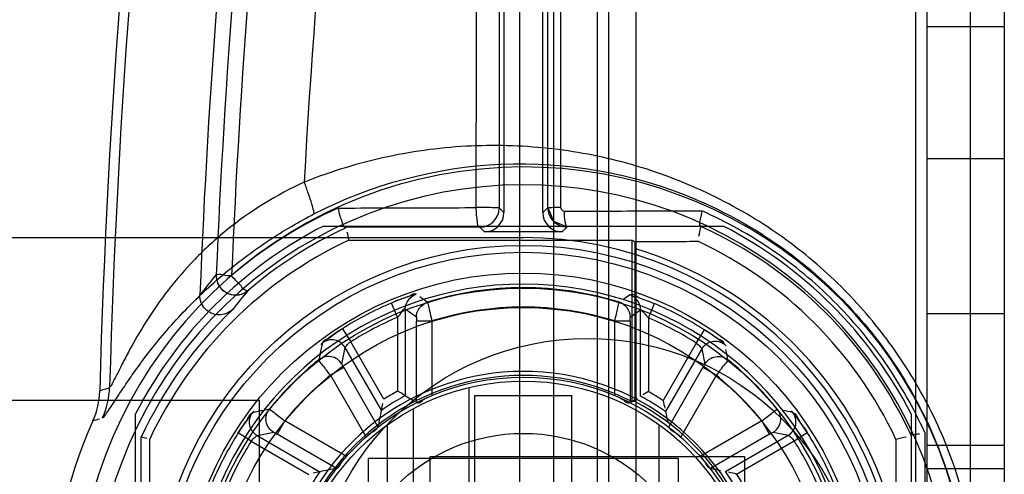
# Model space of a CAD drawing. Header units: millimetres. Extents: x 207 to 812, y 101 to 1295.
# Tile 15 of 55: x 243 to 268, y 725 to 736. Entities that reach past the tile are written whole.
import ezdxf

# ---------------------------------------------------------------- set-up
doc = ezdxf.new("R2010")
doc.units = ezdxf.units.MM
doc.header["$LTSCALE"] = 91.508876
doc.layers.get('0').update_dxf_attribs({"linetype": 'CONTINUOUS'})

msp = doc.modelspace()

# ---------------------------------------------------------------- linework, layer by layer
at = {"color": 7, "linetype": 'Continuous'}
for p, q in [((255.64, 1243.881), (255.64, 173.181)), ((256.519, 1243.881), (256.519, 173.181)), ((257.64, 1243.881), (257.64, 173.181)), ((257.933, 1243.881), (257.933, 173.181)), ((258.64, 1243.881), (258.64, 173.181)), ((265.847, 1243.881), (265.847, 173.181)), ((266.14, 1243.881), (266.14, 173.181)), ((267.262, 1243.881), (267.262, 173.181)), ((268.14, 1243.881), (268.14, 173.181)), ((255.24, 742.665), (255.24, 731.369)), ((256.24, 731.369), (256.24, 742.665)), ((268.14, 736.156), (266.14, 736.156)), ((268.14, 732.756), (266.14, 732.756)), ((255.12, 731.489), (255.24, 731.369)), ((256.24, 731.369), (256.369, 731.498)), ((250.586, 731.019), (260.894, 731.019)), ((254.62, 730.99), (251.163, 730.978)), ((251.167, 730.977), (251.163, 730.978)), ((254.74, 730.869), (254.62, 730.99)), ((256.74, 730.869), (254.74, 730.869)), ((256.87, 730.998), (256.74, 730.869)), ((260.321, 731.009), (256.87, 730.998)), ((260.321, 731.009), (260.319, 731.01)), ((222.44, 730.719), (255.74, 730.719)), ((251.239, 730.651), (258.54, 730.651)), ((258.54, 730.651), (258.54, 726.489)), ((258.611, 730.615), (258.54, 730.651)), ((258.611, 730.615), (258.617, 730.44)), ((258.617, 730.44), (258.617, 726.493)), ((252.495, 728.664), (252.339, 729.032)), ((252.695, 728.881), (252.695, 726.643)), ((252.695, 728.881), (252.982, 728.672)), ((258.499, 728.672), (258.763, 728.861)), ((258.763, 726.629), (258.763, 728.865)), ((258.963, 728.649), (259.118, 729.018)), ((252.495, 728.664), (252.495, 726.76)), ((252.983, 726.468), (252.983, 728.568)), ((253.383, 728.568), (252.983, 728.568)), ((253.383, 728.568), (253.383, 726.645)), ((258.097, 726.645), (258.097, 728.568)), ((258.497, 728.568), (258.097, 728.568)), ((258.497, 728.568), (258.497, 726.468)), ((258.963, 728.649), (258.963, 726.747)), ((268.14, 728.756), (266.14, 728.756)), ((251.077, 728.37), (251.291, 728.032)), ((260.198, 728), (260.413, 728.337)), ((251.062, 727.455), (251.144, 727.886)), ((252.081, 726.264), (251.146, 727.882)), ((252.147, 726.549), (251.291, 728.032)), ((260.198, 728), (259.341, 726.517)), ((260.341, 727.849), (259.407, 726.231)), ((260.341, 727.849), (260.419, 727.455)), ((251.111, 727.366), (250.765, 727.167)), ((251.111, 727.366), (251.992, 725.84)), ((259.488, 725.84), (260.369, 727.366)), ((260.716, 727.167), (260.369, 727.366)), ((250.765, 727.167), (251.684, 725.575)), ((259.797, 725.575), (260.716, 727.167)), ((254.333, 726.852), (254.333, 715.186)), ((248.94, 726.519), (226.44, 726.519)), ((248.94, 722.519), (248.94, 726.519)), ((254.49, 715.394), (254.49, 726.644)), ((254.49, 726.644), (256.99, 726.644)), ((256.99, 715.394), (256.99, 726.644)), ((252.897, 726.303), (252.897, 715.735)), ((245.74, 715.865), (245.74, 726.173)), ((265.74, 726.173), (265.74, 715.865)), ((249.593, 725.994), (249.393, 725.648)), ((251.185, 725.075), (249.593, 725.994)), ((252.24, 716.146), (252.24, 725.892)), ((259.24, 716.146), (259.24, 725.892)), ((261.888, 725.994), (260.296, 725.075)), ((262.088, 725.648), (261.888, 725.994)), ((245.89, 716.469), (245.89, 725.569)), ((246.109, 718.219), (246.109, 725.521)), ((248.727, 725.469), (248.39, 725.683)), ((248.877, 725.613), (249.304, 725.697)), ((248.877, 725.613), (250.496, 724.678)), ((250.919, 724.767), (249.393, 725.648)), ((262.088, 725.648), (260.562, 724.767)), ((260.952, 724.686), (262.57, 725.62)), ((262.177, 725.697), (262.575, 725.623)), ((262.721, 725.476), (263.058, 725.692)), ((248.727, 725.469), (250.21, 724.612)), ((261.238, 724.62), (262.721, 725.476)), ((268.14, 725.356), (266.14, 725.356)), ((251.74, 725.019), (251.74, 717.019)), ((259.74, 725.019), (251.74, 725.019)), ((253.34, 716.969), (253.34, 725.069)), ((253.34, 725.069), (261.44, 725.069)), ((259.74, 717.019), (259.74, 725.019)), ((261.44, 725.069), (261.44, 716.969)), ((268.14, 724.756), (266.14, 724.756))]:
    msp.add_line(p, q, dxfattribs=at)
for points in [[(256.369, 731.498), (256.515, 731.145), (256.866, 730.998)], [(256.699, 731.502), (256.713, 731.452), (256.749, 731.416), (256.8, 731.402)], [(252.974, 729.264), (252.889, 729.239), (252.752, 729.193), (252.566, 729.124), (252.354, 729.039)], [(252.982, 728.672), (252.983, 728.658), (252.983, 728.621), (252.983, 728.568)], [(258.497, 728.568), (258.497, 728.621), (258.498, 728.659), (258.499, 728.672)], [(251.076, 728.37), (250.896, 728.251), (250.748, 728.148), (250.639, 728.067), (250.571, 728.014), (250.518, 727.966)], [(260.971, 727.932), (260.912, 727.985), (260.838, 728.042), (260.726, 728.125), (260.58, 728.227), (260.413, 728.337)], [(251.111, 727.366), (251.086, 727.41), (251.068, 727.442), (251.062, 727.455)], [(260.419, 727.455), (260.412, 727.442), (260.394, 727.41), (260.369, 727.366)], [(248.793, 726.242), (248.741, 726.183), (248.683, 726.109), (248.601, 725.996), (248.499, 725.851), (248.39, 725.683)], [(263.059, 725.692), (262.94, 725.872), (262.835, 726.02), (262.755, 726.128), (262.701, 726.197), (262.653, 726.25)], [(249.304, 725.697), (249.317, 725.691), (249.349, 725.673), (249.393, 725.648)], [(262.088, 725.648), (262.132, 725.673), (262.164, 725.691), (262.177, 725.697)]]:
    msp.add_lwpolyline(points, dxfattribs=at)
for centre, radius in [((255.74, 721.019), 9.5), ((255.74, 721.019), 9.322), ((255.74, 721.019), 8.787), ((255.74, 721.019), 8.4), ((255.74, 721.019), 7.9), ((257.39, 721.019), 7.1), ((255.74, 721.019), 6.1), ((255.74, 721.019), 6), ((255.74, 721.019), 4.65)]:
    msp.add_circle(centre, radius, dxfattribs=at)
for centre, radius, start, end in [((456.074, 721.019), 211.333, 166.67478, 178.44412), ((456.074, 721.019), 211.081, 166.7657, 178.41444), ((456.074, 721.019), 206.283, 167.14706, 176.90574), ((456.074, 721.019), 208.833, 173.38469, 177.74238), ((456.074, 721.019), 208.435, 173.39959, 177.59676), ((456.074, 721.019), 208.039, 173.39957, 177.5967), ((255.74, 721.019), 11.523, 16.1895, 343.7934), ((255.74, 721.019), 11.065, 16.1896, 343.7934), ((255.69, 720.994), 11.505, 114.2723, 130.4993), ((254.62, 731.49), 0.5, 270.021, 359.979), ((256.869, 731.498), 0.5, 180.0312, 270.0466), ((255.74, 721.019), 11.25, 117.266, 152.734), ((255.807, 720.977), 11.024, 114.893, 130.5213), ((316.519, 745.159), 66.873, 192.33867, 192.52958), ((194.968, 745.268), 66.89, 347.46781, 347.69184), ((255.774, 721.021), 10.974, 24.6769, 65.5369), ((255.74, 721.019), 11.25, 27.266, 62.734), ((255.74, 721.019), 10.632, 115.0495, 154.9505), ((255.74, 721.019), 9.7, 270, 90), ((255.228, 1392.426), 661.819, 270.292899, 270.433575), ((255.74, 721.019), 10.607, 25.0797, 64.9203), ((255.74, 721.019), 9.85, 16.9815, 73.0185), ((258.682, 720.891), 14.028, 140.7211, 143.5195), ((248.321, 729.738), 0.5, 177.52, 304.2149), ((255.74, 721.019), 8.5, 200.6673, 159.3327), ((258.724, 720.807), 13.218, 139.6936, 142.4287), ((255.74, 721.019), 8.409, 72.8717, 107.1283), ((255.74, 721.019), 10.85, 133.6728, 155.2077), ((255.74, 721.019), 8.705, 112.9988, 122.3944), ((255.74, 721.019), 7.909, 72.6614, 107.3386), ((255.74, 721.019), 8.683, 57.4419, 67.1051), ((255.74, 721.019), 8.305, 112.9989, 122.3944), ((255.74, 721.019), 8.283, 57.4419, 67.105), ((255.74, 721.019), 8.409, 128.8591, 141.1409), ((255.74, 721.019), 8.409, 38.8591, 51.1409), ((255.74, 721.019), 7.909, 128.9846, 141.0154), ((255.74, 721.019), 6.145, 62.8947, 207.1053), ((255.74, 721.019), 6.25, 208.6854, 151.3146), ((255.74, 721.019), 7.909, 38.9846, 51.0154), ((242.819, 726.812), 2, 335.848, 358.4381), ((255.74, 721.019), 6.395, 118.4347, 124.9063), ((255.74, 721.019), 6.595, 119.4748, 123.0159), ((239.607, 704.67), 25.576, 59.2192, 59.7392), ((255.74, 721.019), 6.372, 54.8713, 61.6867), ((255.74, 721.019), 6.572, 56.7756, 60.6406), ((268.622, 722.582), 16.946, 167.4524, 168.9138), ((255.74, 721.019), 6.184, 27.7245, 62.2755), ((255.74, 721.019), 12.16, 155.8545, 204.1455), ((231.648, 660.746), 66.369, 77.47942, 77.60802), ((255.74, 721.019), 8.705, 147.6056, 157.0012), ((255.74, 721.019), 8.683, 22.895, 32.5581), ((927.08, 720.507), 661.752, 179.566417, 179.707108), ((279.895, 660.14), 66.974, 102.31236, 102.54558), ((255.74, 721.019), 8.305, 147.6056, 157.0011), ((255.74, 721.019), 8.283, 22.895, 32.5581), ((254.177, 708.137), 16.946, 101.0862, 102.5476), ((255.74, 721.019), 6.395, 145.0937, 151.5653), ((255.74, 721.019), 6.372, 28.3133, 35.1287), ((255.74, 721.019), 6.572, 29.3595, 33.2244)]:
    msp.add_arc(centre, radius, start, end, dxfattribs=at)
for centre, major_axis, ratio, start_param, end_param in [((254.74, 731.369), (0.354, -0.354), 0.999695, -0.785246, 0.785246), ((256.74, 731.369), (0.354, 0.354), 0.999695, -3.926839, -2.356347), ((258.903, 721.019), (6.326, 0), 0.866113, 1.61593, 1.62809)]:
    msp.add_ellipse(centre, major_axis=major_axis, ratio=ratio, start_param=start_param, end_param=end_param, dxfattribs=at)
for points, knots in [([(254.528, 731.494), (254.528, 732.726), (254.529, 735.191), (254.529, 738.889), (254.53, 741.355), (254.53, 742.588)], [0, 0, 0, 0, 0.333215, 0.666551, 1, 1, 1, 1]), ([(255.123, 742.578), (255.122, 741.346), (255.121, 738.882), (255.121, 735.186), (255.12, 732.722), (255.12, 731.489)], [0, 0, 0, 0, 0.333315, 0.66665, 1, 1, 1, 1]), ([(256.369, 731.498), (256.369, 732.729), (256.369, 735.19), (256.368, 738.881), (256.367, 741.342), (256.367, 742.572)], [0, 0, 0, 0, 0.333349, 0.666684, 1, 1, 1, 1]), ([(256.695, 742.58), (256.696, 741.348), (256.697, 738.886), (256.698, 735.194), (256.699, 732.732), (256.699, 731.502)], [0, 0, 0, 0, 0.333453, 0.666788, 1, 1, 1, 1]), ([(267.486, 721.019), (267.486, 721.649), (267.382, 722.918), (266.916, 724.782), (266.143, 726.572), (265.09, 728.212), (263.782, 729.671), (262.247, 730.918), (260.484, 731.93), (258.551, 732.656), (256.501, 733.065), (254.378, 733.14), (252.208, 732.863), (250.79, 732.428), (250.092, 732.154)], [0, 0, 0, 0, 0.077809, 0.156482, 0.236249, 0.317458, 0.396233, 0.477172, 0.560714, 0.64618, 0.730998, 0.817831, 0.907357, 1, 1, 1, 1]), ([(250.342, 731.331), (251.819, 732.095), (255.18, 732.995), (260.319, 732.066), (264.618, 729), (266.331, 725.881), (266.806, 724.232)], [0, 0, 0, 0, 0.245409, 0.494891, 0.746777, 1, 1, 1, 1]), ([(250.092, 732.154), (249.376, 731.822), (248.379, 731.205), (247.266, 730.186), (246.581, 729.393), (246.025, 728.592), (245.647, 727.937), (245.4, 727.466), (245.262, 727.178), (245.153, 726.994), (245.106, 726.877), (245.073, 726.86)], [0, 0, 0, 0, 0.317693, 0.465914, 0.606669, 0.73904, 0.858178, 0.910319, 0.953934, 0.98525, 1, 1, 1, 1]), ([(250.342, 731.331), (250.354, 731.353), (250.321, 731.446), (250.287, 731.613), (250.196, 731.866), (250.13, 732.054), (250.092, 732.154)], [0, 0, 0, 0, 0.08804, 0.301023, 0.627205, 1, 1, 1, 1]), ([(250.96, 731.482), (251.356, 731.484), (252.149, 731.486), (253.338, 731.49), (254.131, 731.493), (254.528, 731.494)], [0, 0, 0, 0, 0.333054, 0.66639, 1, 1, 1, 1]), ([(250.96, 731.482), (250.974, 731.417), (251.003, 731.293), (251.065, 731.139), (251.103, 730.983), (251.163, 730.978)], [0, 0, 0, 0, 0.361561, 0.673736, 1, 1, 1, 1]), ([(255.12, 731.49), (255.105, 731.497), (255.04, 731.483), (254.916, 731.498), (254.733, 731.493), (254.597, 731.494), (254.528, 731.494)], [0, 0, 0, 0, 0.083155, 0.310558, 0.649494, 1, 1, 1, 1]), ([(254.62, 730.99), (254.568, 730.994), (254.558, 731.153), (254.531, 731.301), (254.528, 731.428), (254.528, 731.494)], [0, 0, 0, 0, 0.30365, 0.620547, 1, 1, 1, 1]), ([(256.369, 731.498), (256.378, 731.503), (256.415, 731.495), (256.522, 731.507), (256.624, 731.502), (256.699, 731.502)], [0, 0, 0, 0, 0.087255, 0.313739, 1, 1, 1, 1]), ([(256.8, 731.402), (257.193, 731.403), (257.98, 731.406), (259.161, 731.409), (259.948, 731.411), (260.342, 731.412)], [0, 0, 0, 0, 0.333084, 0.666419, 1, 1, 1, 1]), ([(256.87, 730.998), (256.855, 731), (256.834, 731.055), (256.806, 731.178), (256.8, 731.31), (256.8, 731.402)], [0, 0, 0, 0, 0.106167, 0.33562, 1, 1, 1, 1]), ([(260.342, 731.412), (260.332, 731.363), (260.323, 731.243), (260.246, 731.053), (260.319, 731.01)], [0, 0, 0, 0, 0.371009, 1, 1, 1, 1]), ([(266.09, 725.691), (265.805, 726.32), (265.122, 727.531), (263.788, 729.124), (262.187, 730.453), (260.975, 731.128), (260.342, 731.412)], [0, 0, 0, 0, 0.250163, 0.500692, 0.748699, 1, 1, 1, 1]), ([(244.889, 726.072), (244.94, 726.087), (244.998, 726.201), (245.113, 726.352), (245.253, 726.577), (245.45, 726.873), (245.71, 727.255), (246.042, 727.709), (246.445, 728.214), (246.911, 728.738), (247.425, 729.258), (247.978, 729.754), (248.557, 730.217), (249.152, 730.638), (249.746, 731.009), (250.146, 731.229), (250.342, 731.331)], [0, 0, 0, 0, 0.020603, 0.043525, 0.077055, 0.122994, 0.183186, 0.257497, 0.343122, 0.435737, 0.531735, 0.628889, 0.726117, 0.8217, 0.913636, 1, 1, 1, 1]), ([(247.822, 729.759), (247.819, 729.671), (247.865, 729.474), (248.093, 729.258), (248.402, 729.217), (248.58, 729.303), (248.645, 729.357)], [0, 0, 0, 0, 0.231223, 0.505505, 0.776144, 1, 1, 1, 1]), ([(247.822, 729.759), (247.885, 729.805), (248.037, 729.735), (248.163, 729.746), (248.218, 729.743)], [0, 0, 0, 0, 0.588289, 1, 1, 1, 1]), ([(248.645, 729.357), (248.575, 729.311), (248.454, 729.5), (248.325, 729.612), (248.253, 729.699), (248.218, 729.743)], [0, 0, 0, 0, 0.436376, 0.708778, 1, 1, 1, 1]), ([(248.248, 728.867), (248.199, 728.82), (248.083, 728.747), (247.884, 728.714), (247.69, 728.759), (247.528, 728.874), (247.422, 729.044), (247.4, 729.178), (247.402, 729.246)], [0, 0, 0, 0, 0.171587, 0.337013, 0.501733, 0.664884, 0.829326, 1, 1, 1, 1]), ([(252.968, 729.26), (252.928, 729.287), (252.816, 729.196), (252.612, 729.156), (252.447, 729.078), (252.339, 729.032)], [0, 0, 0, 0, 0.215785, 0.474593, 1, 1, 1, 1]), ([(253.264, 729.055), (253.283, 729.009), (253.297, 728.905), (253.342, 728.744), (253.369, 728.63), (253.383, 728.568)], [0, 0, 0, 0, 0.297429, 0.621049, 1, 1, 1, 1]), ([(258.097, 728.568), (258.112, 728.63), (258.139, 728.744), (258.183, 728.905), (258.197, 729.009), (258.217, 729.055)], [0, 0, 0, 0, 0.378863, 0.702584, 1, 1, 1, 1]), ([(258.49, 729.244), (258.561, 729.292), (258.718, 729.152), (258.922, 729.105), (259.05, 729.047), (259.118, 729.018)], [0, 0, 0, 0, 0.386736, 0.665897, 1, 1, 1, 1]), ([(252.495, 728.664), (252.525, 728.702), (252.58, 728.741), (252.674, 728.926), (252.695, 728.881)], [0, 0, 0, 0, 0.491868, 1, 1, 1, 1]), ([(258.763, 728.865), (258.766, 728.872), (258.796, 728.826), (258.832, 728.805), (258.897, 728.728), (258.94, 728.678), (258.963, 728.649)], [0, 0, 0, 0, 0.080841, 0.301812, 0.621831, 1, 1, 1, 1]), ([(250.562, 728.004), (250.575, 728.063), (250.727, 728.112), (250.876, 728.247), (251.007, 728.326), (251.077, 728.37)], [0, 0, 0, 0, 0.289556, 0.611437, 1, 1, 1, 1]), ([(260.927, 727.969), (260.908, 728.052), (260.733, 728.102), (260.579, 728.234), (260.47, 728.301), (260.413, 728.337)], [0, 0, 0, 0, 0.401794, 0.680007, 1, 1, 1, 1]), ([(251.146, 727.882), (251.092, 727.977), (250.892, 728.125), (250.649, 728.069), (250.562, 728.004)], [0, 0, 0, 0, 0.500001, 1, 1, 1, 1]), ([(260.341, 727.849), (260.396, 727.943), (260.597, 728.092), (260.839, 728.035), (260.927, 727.969)], [0, 0, 0, 0, 0.5, 1, 1, 1, 1]), ([(250.561, 728.004), (250.549, 727.955), (250.526, 727.859), (250.5, 727.712), (250.477, 727.616), (250.464, 727.567)], [0, 0, 0, 0, 0.337003, 0.661162, 1, 1, 1, 1]), ([(251.146, 727.882), (251.145, 727.889), (251.166, 727.907), (251.202, 727.96), (251.253, 728.003), (251.291, 728.032)], [0, 0, 0, 0, 0.096325, 0.32389, 1, 1, 1, 1]), ([(260.198, 728), (260.235, 727.971), (260.286, 727.928), (260.322, 727.874), (260.343, 727.855), (260.341, 727.849)], [0, 0, 0, 0, 0.67587, 0.903552, 1, 1, 1, 1]), ([(251.062, 727.455), (251.006, 727.552), (250.799, 727.702), (250.552, 727.637), (250.465, 727.567)], [0, 0, 0, 0, 0.499999, 1, 1, 1, 1]), ([(250.765, 727.167), (250.727, 727.217), (250.655, 727.309), (250.561, 727.446), (250.484, 727.521), (250.465, 727.567)], [0, 0, 0, 0, 0.37752, 0.70119, 1, 1, 1, 1]), ([(260.419, 727.455), (260.474, 727.552), (260.682, 727.702), (260.929, 727.637), (261.016, 727.567)], [0, 0, 0, 0, 0.499999, 1, 1, 1, 1]), ([(261.016, 727.567), (260.996, 727.521), (260.92, 727.446), (260.826, 727.309), (260.754, 727.217), (260.716, 727.167)], [0, 0, 0, 0, 0.298809, 0.622454, 1, 1, 1, 1]), ([(252.983, 726.468), (253.058, 726.423), (253.197, 726.592), (253.329, 726.623), (253.383, 726.645)], [0, 0, 0, 0, 0.597093, 1, 1, 1, 1]), ([(258.097, 726.645), (258.151, 726.623), (258.283, 726.592), (258.423, 726.422), (258.497, 726.468)], [0, 0, 0, 0, 0.398571, 1, 1, 1, 1]), ([(249.192, 726.295), (249.143, 726.283), (249.047, 726.259), (248.9, 726.234), (248.804, 726.21), (248.755, 726.198)], [0, 0, 0, 0, 0.338838, 0.662997, 1, 1, 1, 1]), ([(249.304, 725.697), (249.208, 725.753), (249.057, 725.96), (249.123, 726.208), (249.193, 726.295)], [0, 0, 0, 0, 0.499999, 1, 1, 1, 1]), ([(249.193, 726.295), (249.239, 726.275), (249.313, 726.198), (249.45, 726.105), (249.543, 726.032), (249.593, 725.994)], [0, 0, 0, 0, 0.298809, 0.622454, 1, 1, 1, 1]), ([(261.888, 725.994), (261.938, 726.032), (262.03, 726.105), (262.167, 726.198), (262.242, 726.275), (262.288, 726.295)], [0, 0, 0, 0, 0.37752, 0.70119, 1, 1, 1, 1]), ([(262.177, 725.697), (262.273, 725.753), (262.424, 725.96), (262.358, 726.208), (262.288, 726.295)], [0, 0, 0, 0, 0.499999, 1, 1, 1, 1]), ([(248.39, 725.683), (248.433, 725.751), (248.511, 725.881), (248.646, 726.03), (248.695, 726.184), (248.756, 726.198)], [0, 0, 0, 0, 0.38168, 0.70479, 1, 1, 1, 1]), ([(248.877, 725.613), (248.783, 725.668), (248.634, 725.868), (248.691, 726.11), (248.756, 726.198)], [0, 0, 0, 0, 0.500001, 1, 1, 1, 1]), ([(262.57, 725.62), (262.665, 725.675), (262.813, 725.875), (262.756, 726.118), (262.691, 726.206)], [0, 0, 0, 0, 0.5, 1, 1, 1, 1]), ([(262.691, 726.206), (262.774, 726.186), (262.824, 726.011), (262.956, 725.856), (263.023, 725.748), (263.058, 725.692)], [0, 0, 0, 0, 0.406334, 0.683099, 1, 1, 1, 1]), ([(251.684, 725.575), (251.723, 725.609), (251.81, 725.707), (251.976, 725.758), (251.992, 725.84)], [0, 0, 0, 0, 0.384165, 1, 1, 1, 1]), ([(259.488, 725.84), (259.504, 725.758), (259.67, 725.707), (259.758, 725.609), (259.797, 725.575)], [0, 0, 0, 0, 0.616011, 1, 1, 1, 1]), ([(248.727, 725.469), (248.756, 725.506), (248.799, 725.558), (248.852, 725.593), (248.87, 725.615), (248.877, 725.613)], [0, 0, 0, 0, 0.676126, 0.903684, 1, 1, 1, 1]), ([(262.57, 725.62), (262.577, 725.622), (262.595, 725.6), (262.649, 725.565), (262.693, 725.514), (262.721, 725.476)], [0, 0, 0, 0, 0.096449, 0.324141, 1, 1, 1, 1]), ([(265.746, 716.435), (265.746, 717.454), (265.746, 719.491), (265.746, 722.547), (265.746, 724.584), (265.746, 725.603)], [0, 0, 0, 0, 0.333333, 0.666667, 1, 1, 1, 1]), ([(266.09, 725.691), (266.09, 724.652), (266.09, 722.576), (266.09, 719.462), (266.09, 717.386), (266.09, 716.347)], [0, 0, 0, 0, 0.333333, 0.666667, 1, 1, 1, 1]), ([(250.919, 724.767), (251.001, 724.783), (251.052, 724.949), (251.15, 725.037), (251.185, 725.075)], [0, 0, 0, 0, 0.616011, 1, 1, 1, 1]), ([(260.296, 725.075), (260.331, 725.037), (260.429, 724.949), (260.48, 724.783), (260.562, 724.767)], [0, 0, 0, 0, 0.384165, 1, 1, 1, 1])]:
    msp.add_open_spline(points, degree=3, knots=knots, dxfattribs=at)
for points in [[(252.695, 728.881), (252.695, 729.037), (252.82, 729.21), (252.968, 729.26)], [(252.982, 728.672), (252.982, 728.831), (253.113, 729.008), (253.264, 729.055)], [(253.264, 729.055), (253.198, 729.101), (253.134, 729.147), (253.068, 729.193)], [(258.499, 728.672), (258.499, 728.831), (258.368, 729.008), (258.217, 729.055)], [(258.49, 729.244), (258.429, 729.202), (258.37, 729.159), (258.309, 729.117)], [(258.763, 728.865), (258.763, 729.021), (258.637, 729.195), (258.49, 729.244)], [(261.016, 727.567), (260.994, 727.656), (260.981, 727.746), (260.959, 727.835)], [(244.819, 726.771), (244.903, 726.797), (244.987, 726.824), (245.073, 726.847)], [(244.889, 726.072), (245.003, 726.316), (245.066, 726.59), (245.073, 726.86)], [(252.695, 726.643), (252.76, 726.604), (252.824, 726.566), (252.887, 726.527)], [(258.497, 726.468), (258.556, 726.504), (258.615, 726.54), (258.674, 726.576)], [(258.963, 726.747), (258.914, 726.719), (258.866, 726.691), (258.818, 726.662)], [(259.341, 726.517), (259.357, 726.45), (259.373, 726.384), (259.388, 726.317)], [(252.081, 726.264), (252.094, 726.322), (252.107, 726.382), (252.121, 726.44)], [(262.691, 726.206), (262.603, 726.228), (262.513, 726.241), (262.425, 726.263)], [(244.644, 725.993), (244.7, 726.012), (244.756, 726.03), (244.812, 726.048)], [(259.407, 726.231), (259.426, 726.145), (259.445, 726.059), (259.462, 725.972)], [(265.746, 725.603), (265.765, 725.672), (265.884, 725.644), (265.954, 725.66)], [(260.562, 724.767), (260.649, 724.75), (260.737, 724.733), (260.824, 724.714)], [(250.496, 724.678), (250.437, 724.665), (250.378, 724.652), (250.319, 724.638)], [(261.238, 724.62), (261.172, 724.636), (261.105, 724.652), (261.039, 724.666)]]:
    msp.add_open_spline(points, degree=3, dxfattribs=at)

doc.saveas('drawing.dxf')
